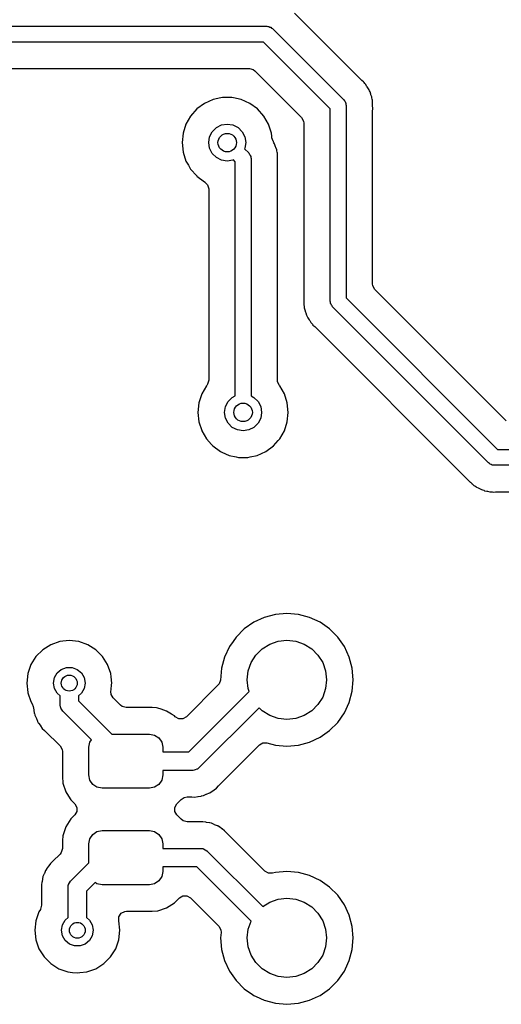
# Model space of a CAD drawing. Extents: x 44 to 146, y -87 to -25.
# Tile 8 of 20: x 79 to 88, y -58 to -39. Entities that reach past the tile are written whole.
import ezdxf

# ---------------------------------------------------------------- set-up
doc = ezdxf.new("R2010")
doc.units = 0
doc.layers.add('BLACK', color=7, linetype='CONTINUOUS')

msp = doc.modelspace()

# ---------------------------------------------------------------- linework, layer by layer
at = {"layer": 'BLACK', "linetype": 'CONTINUOUS'}
for p, q in [((85.633317, -40.563371), (84.372384, -39.302438)), ((73.212132, -39.55), (83.85, -39.55)), ((83.85, -39.55), (83.869075, -39.555111)), ((83.869075, -39.555111), (83.888823, -39.555111)), ((83.888823, -39.555111), (83.905925, -39.564984)), ((83.905925, -39.564984), (83.925, -39.570096)), ((83.925, -39.570096), (83.938964, -39.58406)), ((83.938964, -39.58406), (83.956066, -39.593934)), ((83.956066, -39.593934), (85.306066, -40.943934)), ((83.787868, -39.85), (73.15, -39.85)), ((85.05, -41.112132), (83.787868, -39.85)), ((73.187699, -40.3505), (83.518836, -40.3505)), ((83.518836, -40.3505), (83.593336, -40.370462)), ((83.593336, -40.370462), (83.624195, -40.394141)), ((83.624195, -40.394141), (84.505859, -41.275805)), ((85.643689, -40.572809), (85.633317, -40.563371)), ((85.677963, -40.601163), (85.643689, -40.572809)), ((85.686103, -40.612367), (85.677963, -40.601163)), ((85.689278, -40.616737), (85.686103, -40.612367)), ((85.70446, -40.634514), (85.689278, -40.616737)), ((85.718081, -40.648135), (85.70446, -40.634514)), ((85.718083, -40.648139), (85.718081, -40.648135)), ((85.718085, -40.648141), (85.718083, -40.648139)), ((85.740717, -40.68641), (85.718085, -40.648141)), ((85.748423, -40.698141), (85.740717, -40.68641)), ((85.774565, -40.734124), (85.748423, -40.698141)), ((85.77457, -40.734133), (85.774565, -40.734124)), ((85.781653, -40.752024), (85.77457, -40.734133)), ((85.791939, -40.773022), (85.781653, -40.752024)), ((82.835728, -40.936673), (82.672409, -41.009387)), ((82.83573, -40.936672), (82.835728, -40.936673)), ((82.835733, -40.936671), (82.83573, -40.936672)), ((82.979845, -40.906039), (82.835733, -40.936671)), ((83.010608, -40.8995), (82.979845, -40.906039)), ((83.010609, -40.8995), (83.010608, -40.8995)), ((83.189391, -40.8995), (83.010609, -40.8995)), ((83.189392, -40.8995), (83.189391, -40.8995)), ((83.220155, -40.906039), (83.189392, -40.8995)), ((83.364267, -40.936671), (83.220155, -40.906039)), ((83.364271, -40.936672), (83.364267, -40.936671)), ((83.364275, -40.936674), (83.364271, -40.936672)), ((83.527588, -41.009385), (83.364275, -40.936674)), ((85.306066, -40.943934), (85.315939, -40.961035)), ((85.801744, -40.789601), (85.791939, -40.773022)), ((85.814154, -40.832321), (85.801744, -40.789601)), ((85.818693, -40.845578), (85.814154, -40.832321)), ((85.835071, -40.886942), (85.818693, -40.845578)), ((85.837485, -40.906055), (85.835071, -40.886942)), ((85.842224, -40.928936), (85.837485, -40.906055)), ((85.847597, -40.94743), (85.842224, -40.928936)), ((85.848692, -40.982288), (85.847597, -40.94743)), ((82.527769, -41.114474), (82.408143, -41.24733)), ((82.527771, -41.114472), (82.527769, -41.114474)), ((82.672409, -41.009387), (82.527771, -41.114472)), ((83.527591, -41.009387), (83.527588, -41.009385)), ((83.527593, -41.009388), (83.527591, -41.009387)), ((83.6707, -41.113363), (83.527593, -41.009388)), ((83.672231, -41.114475), (83.6707, -41.113363)), ((83.791856, -41.24733), (83.672231, -41.114475)), ((85.05, -44.75), (85.05, -41.112132)), ((85.315939, -40.961035), (85.329904, -40.975)), ((85.329904, -40.975), (85.335015, -40.994074)), ((85.335015, -40.994074), (85.344889, -41.011177)), ((85.344889, -41.011177), (85.344889, -41.030925)), ((85.344889, -41.030925), (85.35, -41.05)), ((85.35, -41.05), (85.35, -44.687868)), ((85.848993, -40.991878), (85.848692, -40.982288)), ((85.850094, -41.005869), (85.848993, -40.991878)), ((85.8505, -41.009075), (85.850094, -41.005869)), ((85.8505, -41.00908), (85.8505, -41.009075)), ((85.8505, -41.037468), (85.8505, -41.00908)), ((85.850574, -41.042149), (85.8505, -41.037468)), ((85.8505, -41.138262), (85.852396, -41.121082)), ((85.8505, -42.1), (85.8505, -41.138262)), ((85.85276, -41.111701), (85.850574, -41.042149)), ((85.851878, -41.121033), (85.85276, -41.111701)), ((85.852396, -41.121082), (85.851878, -41.121033)), ((82.408143, -41.24733), (82.318751, -41.402163)), ((83.791858, -41.247334), (83.791856, -41.24733)), ((83.791859, -41.247335), (83.791858, -41.247334)), ((83.88125, -41.402165), (83.791859, -41.247335)), ((84.505859, -41.275805), (84.544423, -41.3426)), ((82.318748, -41.40217), (82.263502, -41.572199)), ((82.318751, -41.402163), (82.318748, -41.40217)), ((82.816844, -41.544275), (82.894275, -41.466844)), ((82.894275, -41.466844), (82.991844, -41.41713)), ((82.991844, -41.41713), (83.1, -41.4)), ((83.1, -41.4), (83.208156, -41.41713)), ((83.208156, -41.41713), (83.305725, -41.466844)), ((83.305725, -41.466844), (83.383156, -41.544275)), ((83.936497, -41.572197), (83.88125, -41.402165)), ((84.544423, -41.3426), (84.5495, -41.381164)), ((84.5495, -41.381164), (84.5495, -44.661734)), ((82.263502, -41.572199), (82.244815, -41.75)), ((82.75, -41.75), (82.76713, -41.641844)), ((82.76713, -41.641844), (82.816844, -41.544275)), ((83.383156, -41.544275), (83.43287, -41.641844)), ((83.43287, -41.641844), (83.45, -41.75)), ((83.942398, -41.628338), (83.936497, -41.572197)), ((83.945783, -41.660548), (83.942398, -41.628338)), ((83.970731, -41.725541), (83.945783, -41.660548)), ((82.244815, -41.75), (82.263502, -41.9278)), ((82.76713, -41.858156), (82.75, -41.75)), ((82.816844, -41.955725), (82.76713, -41.858156)), ((83.43287, -41.858156), (83.428623, -41.866491)), ((83.428623, -41.866491), (83.506066, -41.943934)), ((83.45, -41.75), (83.43287, -41.858156)), ((83.970052, -41.725915), (83.970731, -41.725541)), ((83.972779, -41.730875), (83.970052, -41.725915)), ((83.973423, -41.732553), (83.972779, -41.730875)), ((83.974568, -41.734129), (83.973423, -41.732553)), ((83.974568, -41.734131), (83.974568, -41.734129)), ((83.97457, -41.734133), (83.974568, -41.734131)), ((83.981656, -41.752031), (83.97457, -41.734133)), ((83.991945, -41.773033), (83.981656, -41.752031)), ((84.001744, -41.789602), (83.991945, -41.773033)), ((84.014151, -41.83231), (84.001744, -41.789602)), ((84.018697, -41.845586), (84.014151, -41.83231)), ((84.035071, -41.886942), (84.018697, -41.845586)), ((82.263502, -41.9278), (82.263503, -41.927803)), ((82.263503, -41.927803), (82.31875, -42.097835)), ((82.894275, -42.033156), (82.816844, -41.955725)), ((82.991844, -42.08287), (82.894275, -42.033156)), ((83.506066, -41.943934), (83.515939, -41.961035)), ((83.515939, -41.961035), (83.529904, -41.975)), ((83.529904, -41.975), (83.535015, -41.994074)), ((83.535015, -41.994074), (83.544889, -42.011177)), ((83.544889, -42.011177), (83.544889, -42.030925)), ((83.544889, -42.030925), (83.55, -42.05)), ((83.55, -42.05), (83.55, -46.53845)), ((84.037485, -41.906054), (84.035071, -41.886942)), ((84.042224, -41.928937), (84.037485, -41.906054)), ((84.047597, -41.947431), (84.042224, -41.928937)), ((84.048993, -41.991878), (84.047597, -41.947431)), ((84.050094, -42.005869), (84.048993, -41.991878)), ((84.0505, -42.009075), (84.050094, -42.005869)), ((84.0505, -42.00908), (84.0505, -42.009075)), ((84.0505, -42.037469), (84.0505, -42.00908)), ((84.050574, -42.04215), (84.0505, -42.037469)), ((84.05276, -42.111702), (84.050574, -42.04215)), ((82.31875, -42.097835), (82.365224, -42.178331)), ((82.365224, -42.178331), (82.408143, -42.252669)), ((82.408143, -42.252669), (82.523748, -42.381059)), ((83.1, -42.1), (82.991844, -42.08287)), ((83.208156, -42.08287), (83.1, -42.1)), ((83.216491, -42.078623), (83.208156, -42.08287)), ((83.25, -42.112132), (83.216491, -42.078623)), ((83.25, -46.53845), (83.25, -42.112132)), ((84.0505, -42.138263), (84.052396, -42.121083)), ((84.0505, -46.244205), (84.0505, -42.138263)), ((84.051878, -42.121034), (84.05276, -42.111702)), ((84.052396, -42.121083), (84.051878, -42.121034)), ((85.8505, -44.418836), (85.8505, -42.1)), ((82.523748, -42.381059), (82.52777, -42.385526)), ((82.52777, -42.385526), (82.672407, -42.490612)), ((82.672407, -42.490612), (82.672412, -42.490614)), ((82.672412, -42.490614), (82.674993, -42.492104)), ((82.674993, -42.492104), (82.676407, -42.493517)), ((82.676407, -42.493517), (82.678725, -42.495202)), ((82.678725, -42.495202), (82.678458, -42.495568)), ((82.678458, -42.495568), (82.729534, -42.546639)), ((82.729534, -42.546639), (82.7495, -42.621138)), ((82.7495, -42.621138), (82.7495, -46.244205)), ((85.855577, -44.4574), (85.8505, -44.418836)), ((85.894141, -44.524195), (85.855577, -44.4574)), ((84.5495, -44.661734), (84.547603, -44.678912)), ((86.366747, -44.996801), (85.894141, -44.524195)), ((84.548122, -44.678961), (84.547239, -44.688297)), ((84.547239, -44.688297), (84.549426, -44.757847)), ((84.547603, -44.678912), (84.548122, -44.678961)), ((84.549426, -44.757847), (84.5495, -44.762529)), ((84.5495, -44.762529), (84.5495, -44.790921)), ((84.5495, -44.790921), (84.549501, -44.790938)), ((84.549501, -44.790938), (84.549907, -44.794156)), ((84.549907, -44.794156), (84.551005, -44.808123)), ((84.551005, -44.808123), (84.552402, -44.852565)), ((84.552402, -44.852565), (84.552402, -44.852568)), ((84.552402, -44.852568), (84.557775, -44.871063)), ((85.055111, -44.769074), (85.05, -44.75)), ((85.055111, -44.788823), (85.055111, -44.769074)), ((85.064984, -44.805925), (85.055111, -44.788823)), ((85.070096, -44.825), (85.064984, -44.805925)), ((85.08406, -44.838964), (85.070096, -44.825)), ((85.093934, -44.856066), (85.08406, -44.838964)), ((88.045134, -47.807266), (85.093934, -44.856066)), ((85.35, -44.687868), (88.213332, -47.5512)), ((84.557775, -44.871063), (84.562513, -44.893945)), ((84.562513, -44.893945), (84.564927, -44.913052)), ((84.564927, -44.913052), (84.564928, -44.913057)), ((84.564928, -44.913057), (84.581301, -44.954411)), ((84.581301, -44.954411), (84.585846, -44.967685)), ((84.585846, -44.967685), (84.598256, -45.010398)), ((84.598256, -45.010398), (84.598257, -45.010399)), ((84.598257, -45.010399), (84.598257, -45.0104)), ((84.598257, -45.0104), (84.608058, -45.026973)), ((84.608058, -45.026973), (84.618341, -45.047964)), ((84.618341, -45.047964), (84.625429, -45.065867)), ((88.377005, -47.007059), (86.366747, -44.996801)), ((84.625429, -45.065867), (84.625432, -45.065872)), ((84.625432, -45.065872), (84.651569, -45.101846)), ((84.651569, -45.101846), (84.659274, -45.113576)), ((84.659274, -45.113576), (84.681917, -45.151862)), ((84.681917, -45.151862), (84.681921, -45.151867)), ((84.681921, -45.151867), (84.695533, -45.165479)), ((84.695533, -45.165479), (84.710717, -45.183258)), ((84.710717, -45.183258), (84.722032, -45.198832)), ((84.722032, -45.198832), (84.722034, -45.198834)), ((84.722034, -45.198834), (84.722036, -45.198835)), ((84.722036, -45.198835), (84.722037, -45.198837)), ((84.722037, -45.198837), (84.737888, -45.21195)), ((84.737888, -45.21195), (84.756304, -45.227185)), ((84.756304, -45.227185), (84.766686, -45.236632)), ((84.766686, -45.236632), (87.628815, -48.098761)), ((82.708143, -46.347331), (82.618751, -46.502163)), ((82.711231, -46.343903), (82.708143, -46.347331)), ((82.729538, -46.318705), (82.711231, -46.343903)), ((82.7495, -46.244205), (82.729538, -46.318705)), ((84.053755, -46.27518), (84.0505, -46.244205)), ((84.087288, -46.340996), (84.053755, -46.27518)), ((84.087266, -46.341013), (84.087288, -46.340996)), ((84.087368, -46.341153), (84.087266, -46.341013)), ((84.088769, -46.343903), (84.087368, -46.341153)), ((84.091856, -46.347331), (84.088769, -46.343903)), ((84.091857, -46.347332), (84.091856, -46.347331)), ((84.091859, -46.347335), (84.091857, -46.347332)), ((84.18125, -46.502165), (84.091859, -46.347335)), ((82.618748, -46.50217), (82.563502, -46.672199)), ((82.618751, -46.502163), (82.618748, -46.50217)), ((84.236497, -46.672197), (84.18125, -46.502165)), ((82.563502, -46.672199), (82.544815, -46.85)), ((83.06713, -46.741844), (83.116844, -46.644275)), ((83.116844, -46.644275), (83.194275, -46.566844)), ((83.194275, -46.566844), (83.25, -46.53845)), ((83.55, -46.53845), (83.605725, -46.566844)), ((83.605725, -46.566844), (83.683156, -46.644275)), ((83.683156, -46.644275), (83.73287, -46.741844)), ((84.255185, -46.85), (84.236497, -46.672197)), ((82.544815, -46.85), (82.563502, -47.0278)), ((83.05, -46.85), (83.06713, -46.741844)), ((83.06713, -46.958156), (83.05, -46.85)), ((83.73287, -46.741844), (83.75, -46.85)), ((83.75, -46.85), (83.73287, -46.958156)), ((84.236497, -47.027803), (84.255185, -46.85)), ((82.563502, -47.0278), (82.617763, -47.194799)), ((83.116844, -47.055725), (83.06713, -46.958156)), ((83.194275, -47.133156), (83.116844, -47.055725)), ((83.683156, -47.055725), (83.605725, -47.133156)), ((83.73287, -46.958156), (83.683156, -47.055725)), ((84.18125, -47.197835), (84.236497, -47.027803)), ((82.617763, -47.194799), (82.61875, -47.197835)), ((82.61875, -47.197835), (82.662469, -47.273558)), ((82.662469, -47.273558), (82.708143, -47.352669)), ((83.291844, -47.18287), (83.194275, -47.133156)), ((83.4, -47.2), (83.291844, -47.18287)), ((83.508156, -47.18287), (83.4, -47.2)), ((83.605725, -47.133156), (83.508156, -47.18287)), ((84.091859, -47.352665), (84.18125, -47.197835)), ((82.708143, -47.352669), (82.804787, -47.460001)), ((82.804787, -47.460001), (82.82777, -47.485526)), ((83.97223, -47.485526), (84.064366, -47.383199)), ((84.064366, -47.383199), (84.091856, -47.352669)), ((84.091856, -47.352669), (84.091857, -47.352667)), ((84.091857, -47.352667), (84.091859, -47.352665)), ((82.82777, -47.485526), (82.972407, -47.590612)), ((82.972407, -47.590612), (82.972409, -47.590613)), ((82.972409, -47.590613), (82.972411, -47.590614)), ((82.972411, -47.590614), (82.995018, -47.600679)), ((82.995018, -47.600679), (83.135733, -47.663329)), ((83.664267, -47.663329), (83.827593, -47.590612)), ((83.827593, -47.590612), (83.97223, -47.485526)), ((88.213332, -47.5512), (94.629025, -47.5512)), ((83.135733, -47.663329), (83.269204, -47.691699)), ((83.269204, -47.691699), (83.310608, -47.7005)), ((83.310608, -47.7005), (83.310609, -47.7005)), ((83.310609, -47.7005), (83.489392, -47.7005)), ((83.489392, -47.7005), (83.530796, -47.691699)), ((83.530796, -47.691699), (83.664267, -47.663329)), ((88.062235, -47.817139), (88.045134, -47.807266)), ((88.0762, -47.831104), (88.062235, -47.817139)), ((88.095274, -47.836215), (88.0762, -47.831104)), ((88.112377, -47.846089), (88.095274, -47.836215)), ((88.132125, -47.846089), (88.112377, -47.846089)), ((88.1512, -47.8512), (88.132125, -47.846089)), ((94.629025, -47.8512), (88.1512, -47.8512)), ((87.628815, -48.098761), (87.63962, -48.112247)), ((87.63962, -48.112247), (87.640021, -48.111916)), ((87.640021, -48.111916), (87.645994, -48.119136)), ((87.645994, -48.119136), (87.645997, -48.119139)), ((87.645997, -48.119139), (87.645998, -48.11914)), ((87.645998, -48.11914), (87.696753, -48.166802)), ((87.696753, -48.166802), (87.700082, -48.170028)), ((87.700082, -48.170028), (87.720165, -48.190111)), ((87.720165, -48.190111), (87.720173, -48.190117)), ((87.720173, -48.190117), (87.720174, -48.190118)), ((87.720174, -48.190118), (87.722717, -48.192091)), ((87.722717, -48.192091), (87.733387, -48.201204)), ((87.733387, -48.201204), (87.765807, -48.231648)), ((87.765807, -48.231648), (87.782685, -48.240926)), ((87.782685, -48.240926), (87.802211, -48.253752)), ((87.802211, -48.253752), (87.817436, -48.265562)), ((87.817436, -48.265562), (87.847196, -48.27844)), ((87.847196, -48.27844), (87.858249, -48.283223)), ((87.858249, -48.283223), (87.870856, -48.289399)), ((87.870856, -48.289399), (87.909832, -48.310827)), ((87.909832, -48.310827), (87.928494, -48.315618)), ((87.928494, -48.315618), (87.950605, -48.323189)), ((87.950605, -48.323189), (87.968274, -48.330835)), ((87.968274, -48.330835), (88.012208, -48.337793)), ((88.012208, -48.337793), (88.025935, -48.340636)), ((88.025935, -48.340636), (88.069023, -48.3517)), ((88.069023, -48.3517), (88.088278, -48.3517)), ((88.088278, -48.3517), (88.111589, -48.353535)), ((88.111589, -48.353535), (88.130605, -48.356547)), ((88.130605, -48.356547), (88.174886, -48.352361)), ((88.174886, -48.352361), (88.188908, -48.3517)), ((88.188908, -48.3517), (94.310902, -48.3517)), ((83.601859, -50.8189), (83.42262, -50.944404)), ((83.601862, -50.818898), (83.601859, -50.818899)), ((83.601859, -50.818899), (83.601859, -50.8189)), ((83.80017, -50.726425), (83.601862, -50.818898)), ((83.800172, -50.726424), (83.80017, -50.726425)), ((83.800173, -50.726424), (83.800172, -50.726424)), ((84.011521, -50.669793), (83.800173, -50.726424)), ((84.2295, -50.650723), (84.011521, -50.669793)), ((84.447478, -50.669793), (84.2295, -50.650723)), ((84.658828, -50.726424), (84.447477, -50.669793)), ((84.447477, -50.669793), (84.447478, -50.669793)), ((84.65883, -50.726425), (84.658828, -50.726424)), ((84.857133, -50.818894), (84.65883, -50.726425)), ((84.857138, -50.818897), (84.857133, -50.818894)), ((84.944136, -50.879814), (84.857138, -50.818897)), ((83.42262, -50.944404), (83.267904, -51.09912)), ((85.036377, -50.944402), (84.944136, -50.879814)), ((85.191098, -51.099123), (85.036377, -50.944402)), ((79.932347, -51.183031), (79.762077, -51.242611)), ((80.111599, -51.162835), (79.932347, -51.183031)), ((80.111601, -51.162835), (80.111599, -51.162835)), ((80.290853, -51.183031), (80.111601, -51.162835)), ((80.290854, -51.183031), (80.290853, -51.183031)), ((80.290855, -51.183032), (80.290854, -51.183031)), ((80.461122, -51.242611), (80.290855, -51.183032)), ((83.209149, -51.183032), (83.142398, -51.278362)), ((83.267904, -51.09912), (83.209149, -51.183032)), ((83.904087, -51.230273), (84.062609, -51.174804)), ((84.062609, -51.174804), (84.2295, -51.156)), ((84.2295, -51.156), (84.396391, -51.174804)), ((84.396391, -51.174804), (84.554913, -51.230273)), ((85.316602, -51.278362), (85.191098, -51.099123)), ((79.609338, -51.338584), (79.481784, -51.466138)), ((79.762077, -51.242611), (79.609338, -51.338584)), ((80.613862, -51.338584), (80.461122, -51.242611)), ((80.741416, -51.466138), (80.613862, -51.338584)), ((83.142398, -51.278362), (83.049925, -51.47667)), ((83.643126, -51.438383), (83.761883, -51.319626)), ((83.761883, -51.319626), (83.904087, -51.230273)), ((84.554913, -51.230273), (84.697117, -51.319626)), ((84.697117, -51.319626), (84.815874, -51.438383)), ((85.409075, -51.47667), (85.316602, -51.278362)), ((79.481784, -51.466138), (79.385811, -51.618877)), ((80.837389, -51.618878), (80.741416, -51.466138)), ((83.049924, -51.476673), (82.993293, -51.688022)), ((83.049925, -51.47667), (83.049924, -51.476673)), ((83.553773, -51.580587), (83.643126, -51.438383)), ((84.815874, -51.438383), (84.905227, -51.580587)), ((85.465707, -51.688023), (85.409075, -51.47667)), ((79.385811, -51.618877), (79.326231, -51.789147)), ((79.881787, -51.775564), (79.9616, -51.708592)), ((79.9616, -51.708592), (80.059506, -51.672958)), ((80.059506, -51.672958), (80.163694, -51.672958)), ((80.163694, -51.672958), (80.2616, -51.708592)), ((80.2616, -51.708592), (80.341413, -51.775564)), ((80.896968, -51.789145), (80.837389, -51.618878)), ((82.993293, -51.688022), (82.973726, -51.911671)), ((83.4795, -51.906), (83.498304, -51.739109)), ((83.498304, -51.739109), (83.553773, -51.580587)), ((84.905227, -51.580587), (84.960696, -51.739109)), ((84.960696, -51.739109), (84.9795, -51.906)), ((85.484777, -51.906), (85.465707, -51.688023)), ((79.326231, -51.789147), (79.306035, -51.968398)), ((79.8116, -51.9684), (79.829692, -51.865794)), ((79.829692, -51.865794), (79.881787, -51.775564)), ((80.341413, -51.775564), (80.393508, -51.865794)), ((80.393508, -51.865794), (80.4116, -51.9684)), ((80.903768, -51.8495), (80.896968, -51.789145)), ((80.917165, -51.968398), (80.903768, -51.8495)), ((82.973726, -51.911671), (82.947347, -51.984148)), ((83.498304, -52.072891), (83.4795, -51.906)), ((84.9795, -51.906), (84.960696, -52.072891)), ((85.465707, -52.123977), (85.484777, -51.906)), ((79.306035, -51.968398), (79.306035, -51.968401)), ((79.306035, -51.968401), (79.326231, -52.147652)), ((79.829692, -52.071006), (79.8116, -51.9684)), ((79.881787, -52.161236), (79.829692, -52.071006)), ((80.393508, -52.071006), (80.341413, -52.161236)), ((80.4116, -51.9684), (80.393508, -52.071006)), ((80.89933, -52.126691), (80.903518, -52.089526)), ((80.903518, -52.089526), (80.913289, -52.002798)), ((80.913289, -52.002798), (80.917165, -51.968401)), ((80.917165, -51.968401), (80.917165, -51.968398)), ((82.930652, -52.004044), (82.328641, -52.606055)), ((82.947347, -51.984148), (82.930652, -52.004044)), ((83.51679, -52.125722), (83.498304, -52.072891)), ((84.960696, -52.072891), (84.905227, -52.231413)), ((79.326231, -52.147652), (79.326231, -52.147654)), ((79.326231, -52.147654), (79.326232, -52.147655)), ((79.326232, -52.147655), (79.327056, -52.15001)), ((79.327056, -52.15001), (79.385811, -52.317923)), ((79.9366, -52.20723), (79.881787, -52.161236)), ((79.9366, -52.3736), (79.9366, -52.20723)), ((80.341413, -52.161236), (80.2866, -52.20723)), ((80.2866, -52.20723), (80.2866, -52.301112)), ((80.2866, -52.301112), (80.916488, -52.931)), ((80.90347, -52.181938), (80.89933, -52.126691)), ((80.942034, -52.248733), (80.90347, -52.181938)), ((81.08016, -52.386859), (80.942034, -52.248733)), ((82.374012, -53.2685), (83.51679, -52.125722)), ((84.905227, -52.231413), (84.815874, -52.373617)), ((85.409075, -52.33533), (85.465707, -52.123977)), ((79.385811, -52.317923), (79.411286, -52.358466)), ((79.411286, -52.358466), (79.431684, -52.410883)), ((79.431684, -52.410883), (79.442674, -52.470861)), ((79.442674, -52.470861), (79.444027, -52.479753)), ((79.444027, -52.479753), (79.450911, -52.536444)), ((79.937894, -52.37885), (79.9366, -52.3736)), ((79.93692, -52.384166), (79.937894, -52.37885)), ((79.947849, -52.41924), (79.93692, -52.384166)), ((79.956645, -52.454927), (79.947849, -52.41924)), ((79.96023, -52.458973), (79.956645, -52.454927)), ((79.961838, -52.464134), (79.96023, -52.458973)), ((79.987856, -52.497344), (79.961838, -52.464134)), ((81.111019, -52.410538), (81.08016, -52.386859)), ((81.185519, -52.4305), (81.111019, -52.410538)), ((81.681505, -52.4305), (81.185519, -52.4305)), ((81.681509, -52.4305), (81.681505, -52.4305)), ((81.763739, -52.4389), (81.681509, -52.4305)), ((81.784298, -52.441001), (81.763739, -52.4389)), ((81.847034, -52.46179), (81.784298, -52.441001)), ((81.950834, -52.496186), (81.847034, -52.46179)), ((83.703498, -52.433989), (82.570244, -53.567244)), ((83.761883, -52.492374), (83.703498, -52.433989)), ((83.904087, -52.581727), (83.761883, -52.492374)), ((84.697117, -52.492374), (84.554913, -52.581727)), ((84.815874, -52.373617), (84.697117, -52.492374)), ((85.316602, -52.533639), (85.409075, -52.33533)), ((79.450911, -52.536444), (79.45343, -52.543085)), ((79.45343, -52.543085), (79.460669, -52.56905)), ((79.460669, -52.56905), (79.46195, -52.576039)), ((79.46195, -52.576039), (79.46195, -52.57604)), ((79.46195, -52.57604), (79.485384, -52.62811)), ((79.485384, -52.62811), (79.488826, -52.63642)), ((79.488826, -52.63642), (79.509078, -52.689817)), ((80.530695, -53.040183), (79.987856, -52.497344)), ((82.04739, -52.555742), (81.950834, -52.496186)), ((82.100156, -52.588288), (82.04739, -52.555742)), ((82.117923, -52.606055), (82.100156, -52.588288)), ((82.184718, -52.644619), (82.117923, -52.606055)), ((82.261846, -52.644619), (82.184718, -52.644619)), ((82.328641, -52.606055), (82.261846, -52.644619)), ((84.062609, -52.637196), (83.904087, -52.581727)), ((84.2295, -52.656), (84.062609, -52.637196)), ((84.396391, -52.637196), (84.2295, -52.656)), ((84.554913, -52.581727), (84.396391, -52.637196)), ((85.191098, -52.712877), (85.316602, -52.533639)), ((79.509078, -52.689817), (79.509082, -52.689826)), ((79.509082, -52.689826), (79.513117, -52.695672)), ((79.513117, -52.695672), (79.526355, -52.719143)), ((79.526355, -52.719143), (79.529274, -52.725628)), ((79.529274, -52.725628), (79.529275, -52.72563)), ((79.529275, -52.72563), (79.564497, -52.770587)), ((79.564497, -52.770587), (79.569832, -52.777837)), ((79.569832, -52.777837), (79.602265, -52.824825)), ((79.602265, -52.824825), (79.60227, -52.824831)), ((79.60227, -52.824831), (79.645002, -52.862688)), ((79.645002, -52.862688), (79.651556, -52.868857)), ((85.036377, -52.867598), (85.191098, -52.712877)), ((79.651556, -52.868857), (79.937359, -53.15466)), ((80.50053, -53.085329), (80.530695, -53.040183)), ((80.916488, -52.931), (81.6315, -52.931)), ((81.6315, -52.931), (81.727171, -52.95003)), ((81.727171, -52.95003), (81.808277, -53.004223)), ((81.808277, -53.004223), (81.86247, -53.085329)), ((84.65883, -53.085575), (84.857139, -52.993102)), ((84.857139, -52.993102), (85.036377, -52.867598)), ((79.937359, -53.15466), (79.975923, -53.221455)), ((79.975923, -53.221455), (79.981, -53.260019)), ((80.4815, -53.181), (80.50053, -53.085329)), ((80.4815, -53.706), (80.4815, -53.181)), ((81.86247, -53.085329), (81.8815, -53.181)), ((81.8815, -53.181), (81.8815, -53.2685)), ((82.941741, -53.903558), (83.707445, -53.137855)), ((83.707445, -53.137855), (83.774238, -53.099293)), ((83.774238, -53.099293), (83.851366, -53.099293)), ((83.851366, -53.099293), (84.011523, -53.142207)), ((84.011523, -53.142207), (84.2295, -53.161277)), ((84.2295, -53.161277), (84.447477, -53.142207)), ((84.447477, -53.142207), (84.65883, -53.085575)), ((79.981, -53.260019), (79.981, -53.756003)), ((81.8815, -53.2685), (82.374012, -53.2685)), ((82.49214, -53.60725), (82.457066, -53.61818)), ((82.527827, -53.598455), (82.49214, -53.60725)), ((82.531873, -53.594869), (82.527827, -53.598455)), ((82.537034, -53.593262), (82.531873, -53.594869)), ((82.570244, -53.567244), (82.537034, -53.593262)), ((79.981, -53.756003), (79.989467, -53.838882)), ((80.50053, -53.801671), (80.4815, -53.706)), ((81.8815, -53.706), (81.86247, -53.801671)), ((82.4465, -53.6185), (81.8815, -53.6185)), ((81.8815, -53.6185), (81.8815, -53.706)), ((82.45175, -53.617205), (82.4465, -53.6185)), ((82.457066, -53.61818), (82.45175, -53.617205)), ((79.989467, -53.838882), (79.991501, -53.858797)), ((79.991501, -53.858797), (80.046686, -54.025334)), ((80.554723, -53.882777), (80.50053, -53.801671)), ((80.635829, -53.93697), (80.554723, -53.882777)), ((80.7315, -53.956), (80.635829, -53.93697)), ((81.6315, -53.956), (80.7315, -53.956)), ((81.727171, -53.93697), (81.6315, -53.956)), ((81.808277, -53.882777), (81.727171, -53.93697)), ((81.86247, -53.801671), (81.808277, -53.882777)), ((82.850714, -53.985282), (82.897729, -53.952832)), ((82.897729, -53.952832), (82.935605, -53.910077)), ((82.935605, -53.910077), (82.941741, -53.903558)), ((80.046686, -54.025334), (80.129193, -54.1591)), ((80.129193, -54.1591), (80.138788, -54.174656)), ((82.224213, -54.174653), (82.230348, -54.168519)), ((82.230348, -54.168519), (82.231465, -54.169636)), ((82.231465, -54.169636), (82.285347, -54.129526)), ((82.285347, -54.129526), (82.340355, -54.119)), ((82.340355, -54.119), (82.4216, -54.119)), ((82.4216, -54.119), (82.430595, -54.119271)), ((82.430595, -54.119271), (82.487585, -54.122719)), ((82.487585, -54.122719), (82.543773, -54.112422)), ((82.543773, -54.112422), (82.552616, -54.111075)), ((82.552616, -54.111075), (82.609345, -54.104188)), ((82.609345, -54.104188), (82.615974, -54.101673)), ((82.615974, -54.101673), (82.641967, -54.094427)), ((82.641967, -54.094427), (82.648939, -54.09315)), ((82.648939, -54.09315), (82.701045, -54.069698)), ((82.701045, -54.069698), (82.709297, -54.06628)), ((82.709297, -54.06628), (82.762726, -54.046018)), ((82.762726, -54.046018), (82.768563, -54.041988)), ((82.768563, -54.041988), (82.792051, -54.02874)), ((82.792051, -54.02874), (82.798528, -54.025826)), ((82.798528, -54.025826), (82.843492, -53.990597)), ((82.843492, -53.990597), (82.850714, -53.985282)), ((80.138788, -54.174656), (80.214773, -54.250641)), ((80.214773, -54.250641), (80.253337, -54.317436)), ((80.253337, -54.317436), (80.253337, -54.394564)), ((82.109662, -54.317436), (82.148224, -54.250643)), ((82.109662, -54.394564), (82.109662, -54.317436)), ((82.148224, -54.250643), (82.224212, -54.174656)), ((82.224212, -54.174656), (82.224213, -54.174653)), ((80.138788, -54.537343), (80.046686, -54.686666)), ((80.214773, -54.461359), (80.138788, -54.537343)), ((80.253337, -54.394564), (80.214773, -54.461359)), ((82.148224, -54.461356), (82.109662, -54.394564)), ((82.224212, -54.537344), (82.148224, -54.461356)), ((82.224213, -54.537346), (82.224212, -54.537344)), ((82.230348, -54.543481), (82.224213, -54.537346)), ((80.046686, -54.686666), (79.991501, -54.853201)), ((82.230952, -54.542876), (82.230348, -54.543481)), ((82.265855, -54.573038), (82.230952, -54.542876)), ((82.340355, -54.593), (82.265855, -54.573038)), ((82.574, -54.593), (82.340355, -54.593)), ((82.582996, -54.592728), (82.574, -54.593)), ((82.639985, -54.589281), (82.582996, -54.592728)), ((82.696161, -54.599574), (82.639985, -54.589281)), ((82.705053, -54.600927), (82.696161, -54.599574)), ((82.761743, -54.607811), (82.705053, -54.600927)), ((82.768385, -54.61033), (82.761743, -54.607811)), ((82.79435, -54.617569), (82.768385, -54.61033)), ((82.80134, -54.61885), (82.79435, -54.617569)), ((82.85341, -54.642284), (82.80134, -54.61885)), ((82.86172, -54.645726), (82.85341, -54.642284)), ((82.915117, -54.665978), (82.86172, -54.645726)), ((82.915126, -54.665982), (82.915117, -54.665978)), ((82.920972, -54.670017), (82.915126, -54.665982)), ((82.944443, -54.683255), (82.920972, -54.670017)), ((82.950928, -54.686174), (82.944443, -54.683255)), ((82.95093, -54.686175), (82.950928, -54.686174)), ((82.995887, -54.721397), (82.950929, -54.686175)), ((82.950929, -54.686175), (82.95093, -54.686175)), ((83.003137, -54.726732), (82.995887, -54.721397)), ((83.050125, -54.759165), (83.003137, -54.726732)), ((79.98956, -54.872199), (79.983967, -54.926954)), ((79.991501, -54.853201), (79.98956, -54.872199)), ((80.4815, -55.006), (80.50053, -54.910329)), ((80.50053, -54.910329), (80.554723, -54.829223)), ((80.554723, -54.829223), (80.635829, -54.77503)), ((80.635829, -54.77503), (80.7315, -54.756)), ((80.7315, -54.756), (81.6315, -54.756)), ((81.6315, -54.756), (81.727171, -54.77503)), ((81.727171, -54.77503), (81.808277, -54.829223)), ((81.808277, -54.829223), (81.86247, -54.910329)), ((81.86247, -54.910329), (81.8815, -55.006)), ((83.050131, -54.75917), (83.050125, -54.759165)), ((83.087988, -54.801902), (83.050131, -54.75917)), ((83.094157, -54.808456), (83.087988, -54.801902)), ((83.811864, -55.526163), (83.094157, -54.808456)), ((79.981, -55.09518), (79.961038, -55.16968)), ((79.983967, -54.926954), (79.981, -54.955995)), ((79.981, -54.955995), (79.981, -55.09518)), ((80.4815, -55.364212), (80.4815, -55.006)), ((81.8815, -55.006), (81.8815, -55.0935)), ((81.8815, -55.0935), (82.5989, -55.0935)), ((82.5989, -55.0935), (82.64078, -55.098585)), ((82.64078, -55.098585), (82.645565, -55.101096)), ((79.937359, -55.200539), (79.803962, -55.333935)), ((79.961038, -55.16968), (79.937359, -55.200539)), ((82.645565, -55.101096), (82.650963, -55.101423)), ((82.650963, -55.101423), (82.682422, -55.12044)), ((82.682422, -55.12044), (82.714946, -55.137511)), ((82.714946, -55.137511), (82.718015, -55.141958)), ((82.718015, -55.141958), (82.722644, -55.144756)), ((82.722644, -55.144756), (83.771482, -56.193594)), ((79.716895, -55.432216), (79.681673, -55.477172)), ((79.722229, -55.424966), (79.716895, -55.432216)), ((79.754663, -55.377976), (79.722229, -55.424966)), ((79.754673, -55.377964), (79.754663, -55.377976)), ((79.797411, -55.340101), (79.754673, -55.377964)), ((79.803962, -55.333935), (79.797411, -55.340101)), ((80.140256, -55.705456), (80.4815, -55.364212)), ((82.526412, -55.4435), (81.8815, -55.4435)), ((81.8815, -55.4435), (81.8815, -55.531)), ((83.551109, -56.468197), (82.526412, -55.4435)), ((79.613067, -55.633757), (79.605833, -55.659705)), ((79.614349, -55.626765), (79.613067, -55.633757)), ((79.61435, -55.62676), (79.614349, -55.626765)), ((79.637789, -55.574678), (79.61435, -55.62676)), ((79.64123, -55.566371), (79.637789, -55.574678)), ((79.661482, -55.512973), (79.64123, -55.566371)), ((79.665521, -55.507121), (79.661482, -55.512973)), ((79.678752, -55.483661), (79.665521, -55.507121)), ((79.681672, -55.477174), (79.678752, -55.483661)), ((79.681673, -55.477172), (79.681672, -55.477174)), ((81.86247, -55.626671), (81.808277, -55.707777)), ((81.8815, -55.531), (81.86247, -55.626671)), ((83.878659, -55.564727), (83.811864, -55.526163)), ((83.955787, -55.564727), (83.878659, -55.564727)), ((84.011521, -55.549793), (83.955787, -55.564727)), ((84.2295, -55.530723), (84.011521, -55.549793)), ((84.447478, -55.549793), (84.2295, -55.530723)), ((84.658828, -55.606424), (84.447477, -55.549793)), ((84.447477, -55.549793), (84.447478, -55.549793)), ((84.65883, -55.606425), (84.658828, -55.606424)), ((84.857133, -55.698894), (84.65883, -55.606425)), ((79.58551, -55.784137), (79.584781, -55.788115)), ((79.584781, -55.788115), (79.586857, -55.822445)), ((79.595074, -55.731939), (79.58551, -55.784137)), ((79.586857, -55.822445), (79.588228, -55.845102)), ((79.588228, -55.845102), (79.5885, -55.854098)), ((79.596427, -55.723047), (79.595074, -55.731939)), ((79.603311, -55.666358), (79.596427, -55.723047)), ((79.603312, -55.666353), (79.603311, -55.666358)), ((79.605833, -55.659705), (79.603312, -55.666353)), ((80.089, -55.8292), (80.094085, -55.78732)), ((80.089, -56.403169), (80.089, -55.8292)), ((80.094085, -55.78732), (80.096596, -55.782534)), ((80.096596, -55.782534), (80.096923, -55.777137)), ((80.096923, -55.777137), (80.11594, -55.745677)), ((80.11594, -55.745677), (80.133011, -55.713154)), ((80.133011, -55.713154), (80.137458, -55.710084)), ((80.137458, -55.710084), (80.140256, -55.705456)), ((80.601593, -55.739094), (80.439, -55.901687)), ((80.635829, -55.76197), (80.601593, -55.739094)), ((80.7315, -55.781), (80.635829, -55.76197)), ((81.6315, -55.781), (80.7315, -55.781)), ((81.727171, -55.76197), (81.6315, -55.781)), ((81.808277, -55.707777), (81.727171, -55.76197)), ((84.857138, -55.698897), (84.857133, -55.698894)), ((84.946758, -55.76165), (84.857138, -55.698897)), ((85.036377, -55.824402), (84.946758, -55.76165)), ((85.191098, -55.979123), (85.036377, -55.824402)), ((79.5885, -55.854098), (79.5885, -56.169517)), ((80.439, -55.901687), (80.439, -56.403169)), ((82.100156, -56.123712), (82.194124, -56.029744)), ((82.194124, -56.029744), (82.260918, -55.991179)), ((82.260918, -55.991179), (82.338046, -55.991179)), ((82.338046, -55.991179), (82.404841, -56.029743)), ((82.404841, -56.029743), (82.404842, -56.029743)), ((82.404842, -56.029743), (82.940126, -56.565027)), ((85.316602, -56.158362), (85.191098, -55.979123)), ((79.5885, -56.169517), (79.568538, -56.244017)), ((81.784297, -56.270999), (81.950834, -56.215814)), ((81.950834, -56.215814), (82.100156, -56.123712)), ((83.771482, -56.193594), (83.904087, -56.110273)), ((83.904087, -56.110273), (84.062609, -56.054804)), ((84.062609, -56.054804), (84.2295, -56.036)), ((84.2295, -56.036), (84.396391, -56.054804)), ((84.396391, -56.054804), (84.554913, -56.110273)), ((84.554913, -56.110273), (84.697117, -56.199626)), ((84.697117, -56.199626), (84.815874, -56.318383)), ((85.409075, -56.35667), (85.316602, -56.158362)), ((79.538211, -56.292476), (79.478631, -56.462747)), ((79.565662, -56.248789), (79.538211, -56.292476)), ((79.568538, -56.244017), (79.565662, -56.248789)), ((80.034187, -56.449164), (80.089, -56.403169)), ((80.439, -56.403169), (80.493813, -56.449164)), ((81.049925, -56.454261), (81.052461, -56.386575)), ((81.052461, -56.386575), (81.093499, -56.32127)), ((81.093499, -56.32127), (81.16169, -56.285233)), ((81.16169, -56.285233), (81.19484, -56.281499)), ((81.19484, -56.281499), (81.681504, -56.281499)), ((81.681504, -56.281499), (81.681508, -56.281499)), ((81.681508, -56.281499), (81.784297, -56.270999)), ((84.815874, -56.318383), (84.905227, -56.460587)), ((85.465707, -56.568023), (85.409075, -56.35667)), ((79.478631, -56.462747), (79.458435, -56.641998)), ((79.964, -56.642), (79.982092, -56.539394)), ((79.982092, -56.539394), (80.034187, -56.449164)), ((80.493813, -56.449164), (80.545908, -56.539394)), ((80.545908, -56.539394), (80.564, -56.642)), ((81.048431, -56.45443), (81.049925, -56.454261)), ((81.049367, -56.462744), (81.048431, -56.45443)), ((81.049368, -56.462745), (81.049367, -56.462744)), ((81.069565, -56.642), (81.049368, -56.462745)), ((82.940126, -56.565027), (82.97869, -56.631822)), ((83.498304, -56.619109), (83.551109, -56.468197)), ((84.905227, -56.460587), (84.960696, -56.619109)), ((85.484777, -56.786), (85.465707, -56.568023)), ((79.458435, -56.641998), (79.458435, -56.642001)), ((79.458435, -56.642001), (79.478631, -56.821252)), ((79.982092, -56.744606), (79.964, -56.642)), ((80.034187, -56.834836), (79.982092, -56.744606)), ((80.545908, -56.744606), (80.493813, -56.834836)), ((80.564, -56.642), (80.545908, -56.744606)), ((81.049368, -56.821255), (81.069565, -56.642)), ((82.9832, -56.68337), (82.974223, -56.785996)), ((82.97869, -56.631822), (82.9832, -56.68337)), ((83.4795, -56.786), (83.498304, -56.619109)), ((84.960696, -56.619109), (84.9795, -56.786)), ((79.478631, -56.821252), (79.478631, -56.821254)), ((79.478631, -56.821254), (79.478632, -56.821255)), ((79.478632, -56.821255), (79.538211, -56.991522)), ((80.114, -56.901808), (80.034187, -56.834836)), ((80.211906, -56.937442), (80.114, -56.901808)), ((80.316094, -56.937442), (80.211906, -56.937442)), ((80.414, -56.901808), (80.316094, -56.937442)), ((80.493813, -56.834836), (80.414, -56.901808)), ((80.989789, -56.991522), (81.049368, -56.821255)), ((82.974223, -56.785996), (82.974223, -56.786)), ((82.974223, -56.786), (82.993293, -57.003978)), ((83.498304, -56.952891), (83.4795, -56.786)), ((83.553773, -57.111413), (83.498304, -56.952891)), ((84.960696, -56.952891), (84.905227, -57.111413)), ((84.9795, -56.786), (84.960696, -56.952891)), ((85.465707, -57.003977), (85.484777, -56.786)), ((79.538211, -56.991522), (79.634184, -57.144262)), ((79.634184, -57.144262), (79.761738, -57.271816)), ((80.766262, -57.271816), (80.893816, -57.144262)), ((80.893816, -57.144262), (80.989789, -56.991522)), ((82.993293, -57.003978), (83.049924, -57.215328)), ((83.643126, -57.253617), (83.553773, -57.111413)), ((84.905227, -57.111413), (84.815874, -57.253617)), ((85.409075, -57.21533), (85.465707, -57.003977)), ((79.761738, -57.271816), (79.914478, -57.367789)), ((80.613522, -57.367789), (80.766262, -57.271816)), ((83.049924, -57.215328), (83.049925, -57.21533)), ((83.049925, -57.21533), (83.142394, -57.413633)), ((83.761883, -57.372374), (83.643126, -57.253617)), ((84.815874, -57.253617), (84.697117, -57.372374)), ((85.337983, -57.367788), (85.409075, -57.21533)), ((79.914478, -57.367789), (80.084745, -57.427368)), ((80.084745, -57.427368), (80.174372, -57.437466)), ((80.174372, -57.437466), (80.263999, -57.447565)), ((80.263999, -57.447565), (80.264, -57.447565)), ((80.264, -57.447565), (80.264001, -57.447565)), ((80.264001, -57.447565), (80.308813, -57.442515)), ((80.308813, -57.442515), (80.443255, -57.427368)), ((80.443255, -57.427368), (80.613522, -57.367789)), ((83.142394, -57.413633), (83.142397, -57.413638)), ((83.142397, -57.413638), (83.142398, -57.413639)), ((83.142398, -57.413639), (83.267902, -57.592877)), ((83.904087, -57.461727), (83.761883, -57.372374)), ((84.062609, -57.517196), (83.904087, -57.461727)), ((84.2295, -57.536), (84.062609, -57.517196)), ((84.396391, -57.517196), (84.2295, -57.536)), ((84.554913, -57.461727), (84.396391, -57.517196)), ((84.697117, -57.372374), (84.554913, -57.461727)), ((85.191098, -57.592877), (85.316602, -57.413639)), ((85.316602, -57.413639), (85.322811, -57.400325)), ((85.322811, -57.400325), (85.337983, -57.367788)), ((83.267902, -57.592877), (83.422623, -57.747598)), ((85.036377, -57.747598), (85.191098, -57.592877)), ((83.422623, -57.747598), (83.574955, -57.854262)), ((83.574955, -57.854262), (83.601861, -57.873102)), ((83.601861, -57.873102), (83.601866, -57.873105)), ((83.601866, -57.873105), (83.648064, -57.894647)), ((84.65883, -57.965575), (84.823786, -57.888654)), ((84.823786, -57.888654), (84.857133, -57.873105)), ((84.857133, -57.873105), (84.857134, -57.873104)), ((84.857134, -57.873104), (84.857139, -57.873102)), ((84.857139, -57.873102), (85.036377, -57.747598)), ((83.648064, -57.894647), (83.80017, -57.965575)), ((83.80017, -57.965575), (84.011523, -58.022207)), ((84.011523, -58.022207), (84.2295, -58.041277)), ((84.2295, -58.041277), (84.447477, -58.022207)), ((84.447477, -58.022207), (84.65883, -57.965575))]:
    msp.add_line(p, q, dxfattribs=at)
at = {"layer": 'BLACK'}
for centre, radius in [((83.1, -41.75), 0.175), ((83.4, -46.85), 0.175), ((80.1116, -51.9684), 0.15), ((80.264, -56.642), 0.15)]:
    msp.add_circle(centre, radius, dxfattribs=at)

doc.saveas('drawing.dxf')
